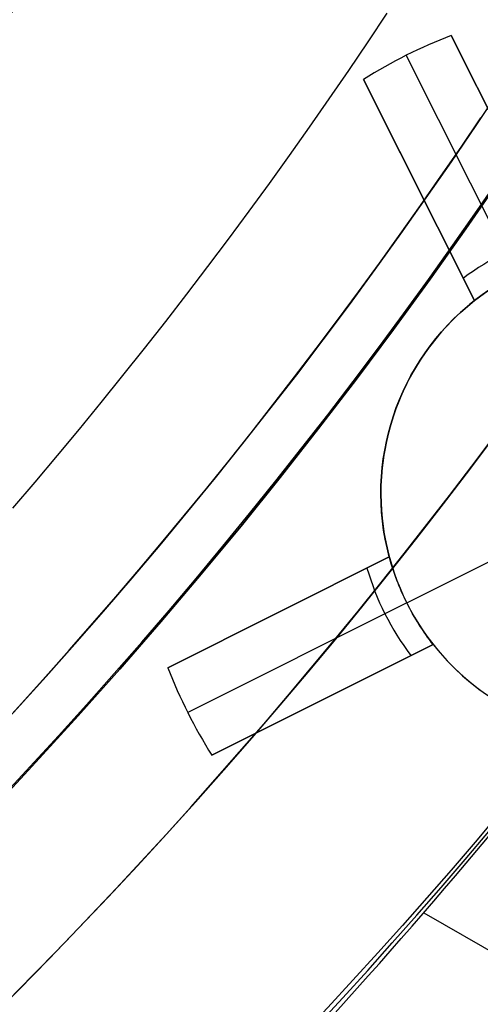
# Model space of a CAD drawing. Extents: x 19499 to 20475, y -6718 to -5871.
# Tile 44 of 60: x 20025 to 20030, y -6439 to -6429. Entities that reach past the tile are written whole.
import ezdxf

# ---------------------------------------------------------------- set-up
doc = ezdxf.new("R2010")
doc.units = 0
doc.layers.get('0').update_dxf_attribs({"linetype": 'CONTINUOUS'})
doc.layers.add('BLANCO_METALICO', color=7, linetype='CONTINUOUS')
doc.layers.add('COLOR', color=7, linetype='CONTINUOUS')

msp = doc.modelspace()

# ---------------------------------------------------------------- linework, layer by layer
msp.add_line((20029.22182317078, -6438.303375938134, 67.03102446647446), (20440.5543862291, -6675.786341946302, 67.03102446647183))
at = {"extrusion": (0.112475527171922, 0.1948133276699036, 0.974370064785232)}
msp.add_lwpolyline([(-20545.72119684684, -4382.985045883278), (-20546.23174644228, -4382.676077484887), (-20546.74029225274, -4382.36241276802), (-20547.24677385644, -4382.044070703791), (-20547.75113102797, -4381.721071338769), (-20548.25330376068, -4381.393435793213), (-20548.75323228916, -4381.06118625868), (-20549.25085711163, -4380.724345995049), (-20549.74611901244, -4380.382939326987), (-20550.23895908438, -4380.036991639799), (-20550.72931875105, -4379.686529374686), (-20551.21713978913, -4379.331580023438), (-20551.70236435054, -4378.972172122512), (-20552.1849349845, -4378.608335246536), (-20552.66479465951, -4378.240100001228), (-20553.14188678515, -4377.867498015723), (-20553.6161552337, -4377.490561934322), (-20554.08754436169, -4377.109325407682), (-20554.55599903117, -4376.723823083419), (-20555.02146463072, -4376.334090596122), (-20555.48388709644, -4375.940164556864), (-20555.9432129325, -4375.542082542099), (-20556.3993892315, -4375.139883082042), (-20556.85236369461, -4374.73360564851), (-20557.30208465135, -4374.323290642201), (-20557.7485010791, -4373.908979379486), (-20558.19156262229, -4373.490714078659), (-20558.63121961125, -4373.068537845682), (-20559.06742308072, -4372.642494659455), (-20559.50012478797, -4372.212629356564), (-20559.92927723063, -4371.778987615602), (-20560.35483366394, -4371.341615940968), (-20560.77674811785, -4370.900561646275), (-20561.1949754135, -4370.455872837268), (-20561.60947117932, -4370.007598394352), (-20562.02019186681, -4369.555787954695), (-20562.42709476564, -4369.100491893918), (-20562.83013801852, -4368.641761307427), (-20563.22928063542, -4368.179647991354), (-20563.6244825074, -4367.71420442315), (-20564.0157044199, -4367.245483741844), (-20564.40290806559, -4366.773539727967), (-20564.78605605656, -4366.298426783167), (-20565.16511193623, -4365.820199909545), (-20565.54004019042, -4365.338914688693), (-20565.91080625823, -4364.854627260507), (-20566.27737654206, -4364.36739430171), (-20566.63971841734, -4363.877273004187), (-20566.99780024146, -4363.384321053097), (-20567.3515913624, -4362.888596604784), (-20567.70106212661, -4362.390158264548), (-20568.0461838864, -4361.889065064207), (-20568.38692900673, -4361.38537643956), (-20568.72327087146, -4360.879152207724), (-20569.05518388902, -4360.370452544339), (-20569.38264349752, -4359.85933796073), (-20569.70562616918, -4359.345869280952), (-20570.02410941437, -4358.830107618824), (-20570.33807178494, -4358.312114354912), (-20570.64749287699, -4357.791951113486), (-20570.9523533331, -4357.269679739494), (-20571.25263484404, -4356.745362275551), (-20571.54832014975, -4356.219060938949), (-20571.83939303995, -4355.690838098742), (-20572.12583835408, -4355.160756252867), (-20572.40764198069, -4354.628878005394), (-20572.68479085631, -4354.095266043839), (-20572.95727296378, -4353.559983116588), (-20573.22507732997, -4353.023092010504), (-20573.48819402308, -4352.48465552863), (-20573.74661414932, -4351.944736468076), (-20574.00032984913, -4351.403397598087), (-20574.24933429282, -4350.86070163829), (-20574.49362167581, -4350.316711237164), (-20574.73318721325, -4349.771488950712), (-20574.96802713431, -4349.22509722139), (-20575.19813867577, -4348.677598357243), (-20575.42352007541, -4348.129054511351), (-20575.64417056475, -4347.579527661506), (-20575.86009036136, -4347.029079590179), (-20576.07128066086, -4346.477771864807), (-20576.27774362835, -4345.925665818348), (-20576.47948238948, -4345.372822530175), (-20576.67650102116, -4344.819302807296), (-20576.86880454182, -4344.265167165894), (-20577.05639890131, -4343.710475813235), (-20577.23929097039, -4343.155288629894), (-20577.41748852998, -4342.599665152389), (-20577.59100025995, -4342.043664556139), (-20577.7598357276, -4341.487345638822), (-20577.92400537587, -4340.930766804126), (-20578.08352051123, -4340.373986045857), (-20578.23839329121, -4339.817060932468), (-20578.38863671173, -4339.260048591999), (-20578.53426459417, -4338.703005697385), (-20578.67529157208, -4338.145988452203), (-20578.81173307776, -4337.589052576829), (-20578.94360532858, -4337.032253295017), (-20579.07092531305, -4336.475645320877), (-20579.19371077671, -4335.919282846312), (-20579.31198020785, -4335.363219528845), (-20579.42575282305, -4334.807508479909), (-20579.53504855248, -4334.252202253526), (-20579.63988802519, -4333.697352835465), (-20579.7402925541, -4333.143011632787), (-20579.83628412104, -4332.589229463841), (-20579.92788536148, -4332.036056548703), (-20580.01511954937, -4331.483542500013), (-20580.09801058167, -4330.931736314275), (-20580.17658296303, -4330.380686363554), (-20580.25086179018, -4329.830440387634), (-20580.32087273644, -4329.281045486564), (-20580.38664203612, -4328.732548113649), (-20580.44819646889, -4328.184994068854), (-20580.50556334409, -4327.638428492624), (-20580.55877048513, -4327.092895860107), (-20580.60784621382, -4326.548439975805), (-20580.6528193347, -4326.00510396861), (-20580.69371911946, -4325.462930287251), (-20580.73057529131, -4324.921960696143), (-20580.76341800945, -4324.382236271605), (-20580.79227785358, -4323.843797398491), (-20580.81718580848, -4323.306683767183), (-20580.83817324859, -4322.770934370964), (-20580.85527192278, -4322.236587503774), (-20580.8685139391, -4321.703680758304), (-20580.87793174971, -4321.172251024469), (-20580.88355813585, -4320.642334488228), (-20580.88542619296, -4320.113966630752), (-20580.88362697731, -4319.595425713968), (-20580.87820832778, -4319.075392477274), (-20580.86913895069, -4318.553900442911), (-20580.85638784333, -4318.030983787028), (-20580.83992430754, -4317.506677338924), (-20580.81971796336, -4316.981016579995), (-20580.79573876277, -4316.454037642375), (-20580.76795700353, -4315.925777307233), (-20580.73634334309, -4315.396273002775), (-20580.70086881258, -4314.865562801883), (-20580.66150483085, -4314.333685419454), (-20580.61822321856, -4313.800680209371), (-20580.57099621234, -4313.266587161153), (-20580.51979647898, -4312.731446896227), (-20580.46459712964, -4312.195300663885), (-20580.40537173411, -4311.658190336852), (-20580.34209433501, -4311.120158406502), (-20580.2747394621, -4310.58124797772), (-20580.20328214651, -4310.041502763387), (-20580.12769793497, -4309.500967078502), (-20580.04796290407, -4308.959685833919), (-20579.96405367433, -4308.417704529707), (-20579.87594742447, -4307.875069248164), (-20579.78362190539, -4307.331826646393), (-20579.6870554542, -4306.788023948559), (-20579.5862270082, -4306.243708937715), (-20579.48111611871, -4305.698929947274), (-20579.3717029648, -4305.153735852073), (-20579.25796836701, -4304.608176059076), (-20579.1398938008, -4304.062300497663), (-20579.01746141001, -4303.516159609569), (-20578.89065402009, -4302.969804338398), (-20578.75945515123, -4302.4232861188), (-20578.62384903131, -4301.876656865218), (-20578.48382060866, -4301.329968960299), (-20578.33935556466, -4300.783275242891), (-20578.19044032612, -4300.23662899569), (-20578.03706207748, -4299.690083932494), (-20577.87920877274, -4299.143694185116), (-20577.71686914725, -4298.597514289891), (-20577.55003272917, -4298.051599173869), (-20577.37868985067, -4297.506004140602), (-20577.20283165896, -4296.960784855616), (-20577.02245012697, -4296.415997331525), (-20576.83753806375, -4295.871697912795), (-20576.64808912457, -4295.327943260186), (-20576.45409782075, -4294.784790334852), (-20576.25555952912, -4294.242296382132), (-20576.05247050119, -4293.700518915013), (-20575.84482787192, -4293.159515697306), (-20575.63262966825, -4292.619344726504), (-20575.41587481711, -4292.080064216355), (-20575.19456315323, -4291.54173257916), (-20574.96869542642, -4291.004408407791), (-20574.73827330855, -4290.468150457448), (-20574.50329940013, -4289.933017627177), (-20574.26377723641, -4289.399068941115), (-20574.01971129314, -4288.866363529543), (-20573.77110699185, -4288.334960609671), (-20573.51797070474, -4287.804919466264), (-20573.26030975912, -4287.276299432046), (-20572.99813244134, -4286.749159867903), (-20572.73144800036, -4286.22356014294), (-20572.46026665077, -4285.699559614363), (-20572.18459957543, -4285.177217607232), (-20571.90445892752, -4284.656593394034), (-20571.61985783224, -4284.137746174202), (-20571.33081038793, -4283.62073505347), (-20571.0373316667, -4283.105619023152), (-20570.73943771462, -4282.592456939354), (-20570.43714555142, -4282.081307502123), (-20570.13047316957, -4281.572229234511), (-20569.819439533, -4281.065280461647), (-20569.50406457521, -4280.560519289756), (-20569.18436919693, -4280.058003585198), (-20568.86037526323, -4279.55779095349), (-20568.53210560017, -4279.059938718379), (-20568.19958399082, -4278.564503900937), (-20567.86283517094, -4278.071543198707), (-20567.52188482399, -4277.581112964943), (-20567.1767595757, -4277.093269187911), (-20566.82748698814, -4276.608067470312), (-20566.47409555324, -4276.125563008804), (-20566.11661468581, -4275.645810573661), (-20565.75507471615, -4275.168864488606), (-20565.38950688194, -4274.694778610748), (-20565.0199433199, -4274.223606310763), (-20564.64641705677, -4273.755400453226), (-20564.26896199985, -4273.290213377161), (-20563.88761292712, -4272.828096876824), (-20563.50240547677, -4272.369102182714), (-20563.11337613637, -4271.913279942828), (-20562.72056223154, -4271.460680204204), (-20562.3240019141, -4271.011352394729), (-20561.92373414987, -4270.565345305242), (-20561.51979870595, -4270.122707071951), (-20561.11223613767, -4269.683485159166), (-20560.70108777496, -4269.247726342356), (-20560.28639570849, -4268.815476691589), (-20559.86820277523, -4268.386781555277), (-20559.44655254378, -4267.96168554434), (-20559.0214892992, -4267.540232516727), (-20558.5930580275, -4267.122465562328), (-20558.16130439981, -4266.708426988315), (-20557.72627475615, -4266.298158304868), (-20557.28801608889, -4265.891700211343), (-20556.8465760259, -4265.489092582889), (-20556.40200281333, -4265.090374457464), (-20555.95434529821, -4264.695584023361), (-20555.50365291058, -4264.304758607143), (-20555.04997564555, -4263.917934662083), (-20554.59336404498, -4263.535147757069), (-20554.13386917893, -4263.156432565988), (-20553.67154262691, -4262.781822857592), (-20553.20643645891, -4262.411351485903), (-20552.7386032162, -4262.045050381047), (-20552.26809589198, -4261.682950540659), (-20551.79496791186, -4261.325082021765), (-20551.31927311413, -4260.971473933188), (-20550.84106572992, -4260.622154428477), (-20550.36040036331, -4260.277150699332), (-20549.87733197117, -4259.936488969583), (-20549.39191584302, -4259.600194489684), (-20548.90420758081, -4259.268291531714), (-20548.41426307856, -4258.940803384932), (-20547.92213850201, -4258.617752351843), (-20547.42789026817, -4258.299159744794), (-20546.93157502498, -4257.9850458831)], dxfattribs=at)
at = {"extrusion": (0.112475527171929, 0.1948133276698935, 0.9743700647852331)}
msp.add_lwpolyline([(-20544.81033906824, -4257.985045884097), (-20545.33140868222, -4258.289837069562), (-20545.85052834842, -4258.599487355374), (-20546.36763479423, -4258.913978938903), (-20546.88266491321, -4259.233292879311), (-20547.39555578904, -4259.557409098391), (-20547.90624471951, -4259.886306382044), (-20548.41466924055, -4260.219962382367), (-20548.9207671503, -4260.558353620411), (-20549.42447653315, -4260.901455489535), (-20549.92573578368, -4261.249242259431), (-20550.42448363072, -4261.60168708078), (-20550.92065916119, -4261.958761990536), (-20551.41420184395, -4262.320437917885), (-20551.90505155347, -4262.686684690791), (-20552.39314859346, -4263.057471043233), (-20552.87843372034, -4263.432764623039), (-20553.3608481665, -4263.812532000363), (-20553.84033366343, -4264.196738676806), (-20554.31683246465, -4264.585349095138), (-20554.79028736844, -4264.978326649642), (-20555.26064174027, -4265.375633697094), (-20555.72783953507, -4265.777231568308), (-20556.19182531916, -4266.183080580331), (-20556.65254429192, -4266.593140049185), (-20557.10994230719, -4267.007368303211), (-20557.56396589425, -4267.425722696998), (-20558.01456227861, -4267.848159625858), (-20558.46167940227, -4268.274634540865), (-20558.90526594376, -4268.705101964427), (-20559.34527133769, -4269.139515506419), (-20559.78164579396, -4269.577827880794), (-20560.21434031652, -4270.019990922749), (-20560.64330672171, -4270.465955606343), (-20561.06849765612, -4270.915672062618), (-20561.48986661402, -4271.369089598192), (-20561.90736795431, -4271.82615671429), (-20562.32095691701, -4272.286821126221), (-20562.73058963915, -4272.751029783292), (-20563.13622317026, -4273.218728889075), (-20563.53781548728, -4273.689863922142), (-20563.93532550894, -4274.164379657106), (-20564.3287131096, -4274.642220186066), (-20564.71793913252, -4275.123328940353), (-20565.10296540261, -4275.607648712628), (-20565.48375473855, -4276.095121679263), (-20565.86027096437, -4276.58568942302), (-20566.23247892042, -4277.079292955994), (-20566.60034447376, -4277.575872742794), (-20566.96383452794, -4278.075368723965), (-20567.32291703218, -4278.577720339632), (-20567.67756098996, -4279.082866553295), (-20568.02773646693, -4279.590745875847), (-20568.37341459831, -4280.101296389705), (-20568.71456759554, -4280.61445577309), (-20569.05116875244, -4281.13016132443), (-20569.38319245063, -4281.648349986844), (-20569.71061416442, -4282.168958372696), (-20570.033410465, -4282.691922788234), (-20570.35155902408, -4283.217179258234), (-20570.66503861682, -4283.744663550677), (-20570.97382912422, -4284.27431120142), (-20571.27791153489, -4284.806057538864), (-20571.57726794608, -4285.339837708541), (-20571.8718815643, -4285.875586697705), (-20572.16173670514, -4286.413239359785), (-20572.44681879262, -4286.952730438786), (-20572.72711435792, -4287.493994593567), (-20573.00261103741, -4288.036966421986), (-20573.27329757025, -4288.581580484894), (-20573.53916379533, -4289.127771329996), (-20573.80020064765, -4289.675473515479), (-20574.0564001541, -4290.224621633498), (-20574.3077554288, -4290.775150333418), (-20574.55426066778, -4291.326994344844), (-20574.79591114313, -4291.880088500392), (-20575.03270319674, -4292.434367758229), (-20575.26463423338, -4292.989767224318), (-20575.49170271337, -4293.546222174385), (-20575.71390814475, -4294.103668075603), (-20575.93125107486, -4294.662040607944), (-20576.14373308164, -4295.22127568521), (-20576.35135676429, -4295.781309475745), (-20576.55412573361, -4296.342078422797), (-20576.75204460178, -4296.903519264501), (-20576.94511897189, -4297.465569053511), (-20577.1333554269, -4298.02816517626), (-20577.31676151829, -4298.59124537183), (-20577.49534575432, -4299.15474775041), (-20577.66911758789, -4299.718610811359), (-20577.83808740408, -4300.282773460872), (-20578.00226650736, -4300.847175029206), (-20578.16166710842, -4301.411755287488), (-20578.31630231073, -4301.976454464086), (-20578.4661860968, -4302.541213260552), (-20578.61133331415, -4303.105972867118), (-20578.75175966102, -4303.670674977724), (-20578.88748167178, -4304.235261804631), (-20579.01851670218, -4304.799676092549), (-20579.1448829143, -4305.363861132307), (-20579.26659926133, -4305.927760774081), (-20579.38368547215, -4306.491319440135), (-20579.49616203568, -4307.054482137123), (-20579.60405018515, -4307.617194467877), (-20579.70737188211, -4308.179402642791), (-20579.80614980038, -4308.741053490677), (-20579.90040730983, -4309.302094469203), (-20579.99016846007, -4309.862473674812), (-20580.07545796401, -4310.422139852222), (-20580.15630118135, -4310.981042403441), (-20580.232724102, -4311.539131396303), (-20580.30475332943, -4312.09635757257), (-20580.37241606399, -4312.652672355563), (-20580.43574008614, -4313.20802785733), (-20580.49475373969, -4313.762376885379), (-20580.54948591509, -4314.315672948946), (-20580.59996603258, -4314.867870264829), (-20580.64622402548, -4315.418923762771), (-20580.68829032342, -4315.968789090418), (-20580.72619583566, -4316.517422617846), (-20580.75997193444, -4317.064781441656), (-20580.78965043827, -4317.610823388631), (-20580.81526359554, -4318.15550701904), (-20580.83684406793, -4318.698791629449), (-20580.85442491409, -4319.240637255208), (-20580.8680395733, -4319.781004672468), (-20580.87772184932, -4320.319855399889), (-20580.88350589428, -4320.857151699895), (-20580.88542619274, -4321.392856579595), (-20580.88367452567, -4321.904499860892), (-20580.87839934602, -4322.417596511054), (-20580.86957058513, -4322.932114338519), (-20580.85715844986, -4323.448020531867), (-20580.84113343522, -4323.965281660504), (-20580.82146633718, -4324.483863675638), (-20580.79812826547, -4325.003731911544), (-20580.77109065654, -4325.524851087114), (-20580.74032528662, -4326.047185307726), (-20580.70580428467, -4326.570698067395), (-20580.66750014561, -4327.095352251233), (-20580.6253857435, -4327.621110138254), (-20580.57943434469, -4328.147933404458), (-20580.5296196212, -4328.675783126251), (-20580.47591566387, -4329.204619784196), (-20580.41829699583, -4329.734403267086), (-20580.3567385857, -4330.265092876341), (-20580.29121586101, -4330.796647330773), (-20580.22170472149, -4331.32902477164), (-20580.14818155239, -4331.862182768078), (-20580.07062323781, -4332.396078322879), (-20579.98900717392, -4332.930667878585), (-20579.90331128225, -4333.465907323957), (-20579.81351402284, -4334.00175200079), (-20579.71959440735, -4334.538156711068), (-20579.62153201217, -4335.075075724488), (-20579.51930699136, -4335.612462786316), (-20579.41290008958, -4336.150271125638), (-20579.30229265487, -4336.688453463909), (-20579.18746665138, -4337.226962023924), (-20579.0684046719, -4337.765748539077), (-20578.94508995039, -4338.30476426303), (-20578.81750637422, -4338.843959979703), (-20578.68563849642, -4339.383286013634), (-20578.54947154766, -4339.922692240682), (-20578.4089914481, -4340.462128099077), (-20578.26418481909, -4341.001542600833), (-20578.11503899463, -4341.540884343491), (-20577.96154203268, -4342.080101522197), (-20577.80368272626, -4342.619141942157), (-20577.64145061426, -4343.157953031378), (-20577.47483599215, -4343.696481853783), (-20577.30382992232, -4344.234675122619), (-20577.12842424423, -4344.772479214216), (-20576.94861158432, -4345.309840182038), (-20576.76438536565, -4345.84670377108), (-20576.5757398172, -4346.383015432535), (-20576.38266998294, -4346.918720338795), (-20576.18517173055, -4347.453763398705), (-20575.98324175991, -4347.988089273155), (-20575.77687761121, -4348.521642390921), (-20575.56607767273, -4349.05436696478), (-20575.35084118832, -4349.586207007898), (-20575.1311682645, -4350.117106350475), (-20574.90705987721, -4350.647008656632), (-20574.67851787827, -4351.175857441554), (-20574.44554500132, -4351.703596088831), (-20574.20814486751, -4352.230167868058), (-20573.96632199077, -4352.755515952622), (-20573.72008178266, -4353.279583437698), (-20573.46943055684, -4353.802313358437), (-20573.21437553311, -4354.323648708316), (-20572.95492484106, -4354.843532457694), (-20572.69108752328, -4355.361907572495), (-20572.42287353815, -4355.878717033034), (-20572.1502937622, -4356.393903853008), (-20571.873359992, -4356.907411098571), (-20571.59208494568, -4357.419181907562), (-20571.30648226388, -4357.929159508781), (-20571.01656651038, -4358.437287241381), (-20570.72235317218, -4358.943508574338), (-20570.42385865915, -4359.44776712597), (-20570.12110030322, -4359.95000668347), (-20569.81409635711, -4360.450171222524), (-20569.50286599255, -4360.948204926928), (-20569.18742929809, -4361.444052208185), (-20568.86780727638, -4361.937657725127), (-20568.54402184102, -4362.428966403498), (-20568.21609581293, -4362.917923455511), (-20567.88405291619, -4363.40447439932), (-20567.54791777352, -4363.888565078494), (-20567.20771590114, -4364.37014168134), (-20566.86347370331, -4364.849150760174), (-20566.51521846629, -4365.325539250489), (-20566.16297835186, -4365.799254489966), (-20565.80678239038, -4366.270244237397), (-20565.44666047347, -4366.738456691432), (-20565.08264334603, -4367.203840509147), (-20564.71476259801, -4367.66634482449), (-20564.34305065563, -4368.12591926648), (-20563.96754077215, -4368.582513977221), (-20563.58826701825, -4369.036079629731), (-20563.20526427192, -4369.486567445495), (-20562.81856820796, -4369.933929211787), (-20562.42821528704, -4370.378117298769), (-20562.03424274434, -4370.819084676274), (-20561.6366885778, -4371.256784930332), (-20561.23559153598, -4371.691172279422), (-20560.83099110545, -4372.122201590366), (-20560.42292749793, -4372.549828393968), (-20560.0114416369, -4372.974008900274), (-20559.59657514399, -4373.394700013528), (-20559.17837032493, -4373.811859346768), (-20558.75687015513, -4374.225445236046), (-20558.33211826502, -4374.635416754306), (-20557.90415892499, -4375.041733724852), (-20557.47303703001, -4375.444356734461), (-20557.03879808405, -4375.84324714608), (-20556.60148818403, -4376.238367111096), (-20556.16115400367, -4376.629679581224), (-20555.71784277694, -4377.017148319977), (-20555.27160228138, -4377.400737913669), (-20554.82248082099, -4377.780413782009), (-20554.37052720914, -4378.156142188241), (-20553.91579075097, -4378.527890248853), (-20553.45832122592, -4378.895625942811), (-20552.99816886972, -4379.259318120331), (-20552.53538435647, -4379.618936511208), (-20552.0700187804, -4379.974451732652), (-20551.60212363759, -4380.32583529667), (-20551.13175080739, -4380.673059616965), (-20550.65895253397, -4381.016098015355), (-20550.18378140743, -4381.354924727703), (-20549.70629034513, -4381.68951490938), (-20549.22653257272, -4382.019844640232), (-20548.74456160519, -4382.345890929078), (-20548.26043122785, -4382.66763171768), (-20547.77419547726, -4382.985045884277)], dxfattribs=at)
at = {"extrusion": (0.1124755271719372, 0.1948133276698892, 0.9743700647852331)}
msp.add_lwpolyline([(-20551.17138497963, -4257.985045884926), (-20551.64679980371, -4258.320163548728), (-20552.11996327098, -4258.659354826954), (-20552.59082622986, -4259.002596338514), (-20553.0593398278, -4259.349863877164), (-20553.52545552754, -4259.701132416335), (-20553.98912512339, -4260.05637611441), (-20554.45030075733, -4260.415568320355), (-20554.90893493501, -4260.778681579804), (-20555.36498054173, -4261.145687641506), (-20555.81839085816, -4261.516557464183), (-20556.26911957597, -4261.891261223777), (-20556.71712081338, -4262.26976832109), (-20557.16234913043, -4262.652047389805), (-20557.60475954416, -4263.038066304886), (-20558.04430754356, -4263.427792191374), (-20558.48094910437, -4263.821191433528), (-20558.91464070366, -4264.218229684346), (-20559.34533933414, -4264.618871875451), (-20559.77300251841, -4265.023082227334), (-20560.19758832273, -4265.43082425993), (-20560.61905537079, -4265.842060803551), (-20561.03736285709, -4266.256754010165), (-20561.45247056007, -4266.674865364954), (-20561.86433885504, -4267.096355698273), (-20562.27292872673, -4267.521185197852), (-20562.67820178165, -4267.949313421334), (-20563.08012026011, -4268.38069930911), (-20563.4786470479, -4268.81530119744), (-20563.87374568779, -4269.253076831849), (-20564.26538039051, -4269.693983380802), (-20564.65351604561, -4270.137977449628), (-20565.03811823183, -4270.585015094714), (-20565.41915322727, -4271.035051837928), (-20565.79658801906, -4271.488042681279), (-20566.17039031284, -4271.943942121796), (-20566.54052854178, -4272.402704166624), (-20566.90697187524, -4272.864282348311), (-20567.26969022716, -4273.328629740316), (-20567.62865426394, -4273.795698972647), (-20567.98383541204, -4274.265442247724), (-20568.33520586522, -4274.737811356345), (-20568.68273859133, -4275.212757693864), (-20569.02640733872, -4275.690232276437), (-20569.36618664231, -4276.170185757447), (-20569.70205182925, -4276.652568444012), (-20570.03397902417, -4277.137330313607), (-20570.36194515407, -4277.624421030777), (-20570.68592795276, -4278.113789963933), (-20571.00590596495, -4278.605386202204), (-20571.32185854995, -4279.099158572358), (-20571.63376588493, -4279.595055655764), (-20571.94160896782, -4280.093025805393), (-20572.24536961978, -4280.593017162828), (-20572.5450304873, -4281.094977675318), (-20572.8405750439, -4281.598855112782), (-20573.13198759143, -4282.104597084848), (-20573.41925326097, -4282.612151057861), (-20573.70235801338, -4283.121464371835), (-20573.98128863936, -4283.632484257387), (-20574.25603275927, -4284.145157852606), (-20574.52657882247, -4284.65943221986), (-20574.79291610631, -4285.175254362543), (-20575.05503471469, -4285.692571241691), (-20575.31292557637, -4286.211329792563), (-20575.56658044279, -4286.731476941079), (-20575.81599188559, -4287.252959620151), (-20576.06115329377, -4287.775724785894), (-20576.30205887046, -4288.299719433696), (-20576.5387036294, -4288.824890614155), (-20576.771083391, -4289.351185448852), (-20576.99919477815, -4289.878551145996), (-20577.22303521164, -4290.406935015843), (-20577.44260290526, -4290.936284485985), (-20577.6578968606, -4291.466547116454), (-20577.86891686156, -4291.997670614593), (-20578.07566346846, -4292.529602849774), (-20578.27813801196, -4293.062291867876), (-20578.47634258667, -4293.595685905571), (-20578.6702800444, -4294.129733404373), (-20578.85995398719, -4294.664383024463), (-20579.0453687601, -4295.19958365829), (-20579.22652944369, -4295.735284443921), (-20579.40344184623, -4296.271434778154), (-20579.57611249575, -4296.807984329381), (-20579.74454863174, -4297.344883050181), (-20579.9087581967, -4297.882081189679), (-20580.06874982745, -4298.419529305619), (-20580.22453284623, -4298.957178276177), (-20580.37611725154, -4299.49497931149), (-20580.52351370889, -4300.032883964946), (-20580.66673354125, -4300.570844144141), (-20580.80578871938, -4301.108812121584), (-20580.94069185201, -4301.646740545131), (-20581.07145617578, -4302.184582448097), (-20581.19809554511, -4302.722291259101), (-20581.32062442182, -4303.259820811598), (-20581.43905786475, -4303.797125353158), (-20581.55341151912, -4304.334159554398), (-20581.66370160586, -4304.870878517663), (-20581.76994491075, -4305.40723778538), (-20581.87215877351, -4305.943193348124), (-20581.97036107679, -4306.47870165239), (-20582.06457023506, -4307.013719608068), (-20582.15480518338, -4307.548204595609), (-20582.24108536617, -4308.082114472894), (-20582.32343072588, -4308.615407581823), (-20582.40186169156, -4309.148042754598), (-20582.4763991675, -4309.679979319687), (-20582.54706452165, -4310.211177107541), (-20582.61387957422, -4310.741596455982), (-20582.67686658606, -4311.271198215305), (-20582.7360482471, -4311.799943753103), (-20582.79144766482, -4312.327794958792), (-20582.84308835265, -4312.854714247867), (-20582.89099421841, -4313.380664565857), (-20582.93518955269, -4313.905609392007), (-20582.97569901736, -4314.429512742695), (-20583.01254763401, -4314.952339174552), (-20583.04576077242, -4315.474053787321), (-20583.07536413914, -4315.994622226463), (-20583.10138376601, -4316.514010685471), (-20583.12384599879, -4317.03218590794), (-20583.14277748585, -4317.549115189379), (-20583.15820516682, -4318.064766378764), (-20583.17015626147, -4318.579107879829), (-20583.17865825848, -4319.092108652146), (-20583.18373890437, -4319.603738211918), (-20583.18542619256, -4320.113966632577), (-20583.18367871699, -4320.633215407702), (-20583.17841649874, -4321.153914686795), (-20583.1696100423, -4321.67603291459), (-20583.15723011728, -4322.199537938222), (-20583.14124777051, -4322.724397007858), (-20583.12163433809, -4323.250576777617), (-20583.09836145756, -4323.778043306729), (-20583.07140108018, -4324.306762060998), (-20583.04072548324, -4324.836697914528), (-20583.00630728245, -4325.367815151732), (-20582.96811944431, -4325.900077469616), (-20582.9261352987, -4326.433447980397), (-20582.88032855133, -4326.967889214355), (-20582.83067329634, -4327.503363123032), (-20582.77714402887, -4328.039831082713), (-20582.71971565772, -4328.577253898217), (-20582.65836351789, -4329.115591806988), (-20582.59306338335, -4329.654804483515), (-20582.52379147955, -4330.194851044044), (-20582.4505244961, -4330.735690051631), (-20582.37323959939, -4331.277279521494), (-20582.29191444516, -4331.819576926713), (-20582.20652719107, -4332.362539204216), (-20582.11705650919, -4332.906122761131), (-20582.02348159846, -4333.450283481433), (-20581.92578219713, -4333.99497673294), (-20581.82393859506, -4334.540157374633), (-20581.71793164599, -4335.085779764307), (-20581.60774277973, -4335.631797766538), (-20581.49335401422, -4336.178164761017), (-20581.37474796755, -4336.724833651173), (-20581.25190786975, -4337.271756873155), (-20581.12481757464, -4337.818886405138), (-20580.99346157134, -4338.366173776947), (-20580.8578249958, -4338.913570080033), (-20580.71789364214, -4339.46102597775), (-20580.57365397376, -4340.008491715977), (-20580.42509313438, -4340.555917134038), (-20580.27219895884, -4341.103251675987), (-20580.11495998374, -4341.650444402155), (-20579.95336545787, -4342.197444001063), (-20579.78740535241, -4342.744198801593), (-20579.61707037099, -4343.290656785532), (-20579.44235195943, -4343.836765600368), (-20579.26324231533, -4344.382472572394), (-20579.07973439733, -4344.927724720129), (-20578.8918219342, -4345.472468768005), (-20578.69949943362, -4346.016651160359), (-20578.50276219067, -4346.560218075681), (-20578.30160629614, -4347.103115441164), (-20578.09602864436, -4347.645288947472), (-20577.88602694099, -4348.186684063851), (-20577.67159971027, -4348.727246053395), (-20577.45274630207, -4349.266919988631), (-20577.22946689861, -4349.805650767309), (-20577.00176252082, -4350.343383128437), (-20576.76963503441, -4350.88006166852), (-20576.53308715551, -4351.415630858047), (-20576.29212245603, -4351.950035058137), (-20576.04674536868, -4352.48321853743), (-20575.79696119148, -4353.015125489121), (-20575.54277609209, -4353.545700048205), (-20575.2841971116, -4354.074886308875), (-20575.02123216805, -4354.602628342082), (-20574.75389005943, -4355.128870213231), (-20574.48218046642, -4355.65355600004), (-20574.20611395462, -4356.176629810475), (-20573.92570197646, -4356.69803580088), (-20573.64095687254, -4357.217718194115), (-20573.35189187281, -4357.735621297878), (-20573.05852109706, -4358.25168952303), (-20572.76085955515, -4358.765867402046), (-20572.45892314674, -4359.27809960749), (-20572.15272866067, -4359.788330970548), (-20571.84229377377, -4360.296506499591), (-20571.52763704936, -4360.802571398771), (-20571.20877793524, -4361.306471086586), (-20570.88573676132, -4361.808151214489), (-20570.55853473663, -4362.307557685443), (-20570.22719394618, -4362.804636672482), (-20569.89173734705, -4363.299334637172), (-20569.5521887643, -4363.791598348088), (-20569.20857288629, -4364.281374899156), (-20568.86091525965, -4364.768611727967), (-20568.50924228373, -4365.253256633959), (-20568.15358120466, -4365.735257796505), (-20567.79396010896, -4366.214563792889), (-20567.43040791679, -4366.691123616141), (-20567.06295437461, -4367.164886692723), (-20566.69163004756, -4367.635802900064), (-20566.3164663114, -4368.103822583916), (-20565.93749534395, -4368.568896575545), (-20565.55475011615, -4369.030976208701), (-20565.16826438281, -4369.490013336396), (-20564.77807267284, -4369.945960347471), (-20564.38421027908, -4370.398770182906), (-20563.98671324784, -4370.848396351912), (-20563.58561836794, -4371.294792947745), (-20563.18096315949, -4371.737914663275), (-20562.77278586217, -4372.177716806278), (-20562.36112542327, -4372.614155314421), (-20561.94602148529, -4373.047186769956), (-20561.52751437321, -4373.476768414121), (-20561.1056450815, -4373.902858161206), (-20560.68045526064, -4374.325414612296), (-20560.25198720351, -4374.744397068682), (-20559.82028383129, -4375.159765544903), (-20559.3853886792, -4375.571480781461), (-20558.9473458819, -4375.979504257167), (-20558.50620015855, -4376.383798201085), (-20558.06199679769, -4376.784325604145), (-20557.61478164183, -4377.181050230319), (-20557.16460107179, -4377.573936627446), (-20556.71150199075, -4377.962950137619), (-20556.25553180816, -4378.348056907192), (-20555.7967384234, -4378.729223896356), (-20555.33517020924, -4379.106418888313), (-20554.8708759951, -4379.479610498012), (-20554.40390505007, -4379.848768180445), (-20553.93430706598, -4380.213862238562), (-20553.46213214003, -4380.574863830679), (-20552.98743075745, -4380.931744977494), (-20552.51025377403, -4381.284478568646), (-20552.03065239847, -4381.633038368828), (-20551.54867817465, -4381.977399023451), (-20551.06438296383, -4382.317536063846), (-20550.57781892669, -4382.653425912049), (-20550.08903850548, -4382.985045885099)], dxfattribs=at)
at = {"extrusion": (0.1124755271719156, 0.1948133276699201, 0.9743700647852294)}
msp.add_lwpolyline([(-20551.92900245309, -4382.985045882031), (-20552.39493319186, -4382.647722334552), (-20552.85859259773, -4382.306462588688), (-20553.31993379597, -4381.961290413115), (-20553.77891022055, -4381.612230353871), (-20554.2354756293, -4381.259307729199), (-20554.68958411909, -4380.902548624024), (-20555.14119014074, -4380.541979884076), (-20555.59024851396, -4380.177629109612), (-20556.03671444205, -4379.809524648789), (-20556.48054352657, -4379.437695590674), (-20556.92169178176, -4379.062171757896), (-20557.36011564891, -4378.682983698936), (-20557.79577201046, -4378.300162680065), (-20558.22861820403, -4377.913740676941), (-20558.6586120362, -4377.523750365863), (-20559.08571179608, -4377.130225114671), (-20559.50987626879, -4376.733198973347), (-20559.93106474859, -4376.332706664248), (-20560.34923705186, -4375.928783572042), (-20560.76435352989, -4375.52146573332), (-20561.17637508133, -4375.110789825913), (-20561.5852631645, -4374.696793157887), (-20561.99097980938, -4374.279513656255), (-20562.39348762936, -4373.858989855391), (-20562.79274983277, -4373.435260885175), (-20563.188730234, -4373.008366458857), (-20563.58139326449, -4372.578346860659), (-20563.97070398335, -4372.145242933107), (-20564.35662808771, -4371.709096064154), (-20564.7391319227, -4371.269948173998), (-20565.11818249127, -4370.827841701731), (-20565.49374746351, -4370.382819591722), (-20565.86579518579, -4369.934925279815), (-20566.23429468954, -4369.484202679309), (-20566.59921569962, -4369.030696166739), (-20566.9605286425, -4368.574450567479), (-20567.31820465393, -4368.115511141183), (-20567.67221558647, -4367.653923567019), (-20568.02253401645, -4367.189733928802), (-20568.36913325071, -4366.722988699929), (-20568.71198733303, -4366.253734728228), (-20569.05107105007, -4365.782019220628), (-20569.386359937, -4365.307889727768), (-20569.71783028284, -4364.831394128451), (-20570.04545913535, -4364.352580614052), (-20570.36922430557, -4363.871497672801), (-20570.68910437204, -4363.388194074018), (-20571.00507868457, -4362.902718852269), (-20571.31712736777, -4362.415121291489), (-20571.62523132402, -4361.925450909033), (-20571.92937223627, -4361.433757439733), (-20572.22953257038, -4360.94009081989), (-20572.52569557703, -4360.444501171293), (-20572.81784529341, -4359.947038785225), (-20573.1059665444, -4359.447754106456), (-20573.39004494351, -4358.946697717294), (-20573.67006689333, -4358.443920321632), (-20573.94601958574, -4357.93947272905), (-20574.21789100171, -4357.433405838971), (-20574.48566991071, -4356.925770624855), (-20574.74934586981, -4356.416618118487), (-20575.00890922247, -4355.905999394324), (-20575.26435109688, -4355.39396555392), (-20575.51566340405, -4354.880567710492), (-20575.76283883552, -4354.365856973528), (-20576.00587086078, -4353.849884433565), (-20576.24475372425, -4353.332701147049), (-20576.4794824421, -4352.81435812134), (-20576.71005279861, -4352.294906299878), (-20576.93646134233, -4351.774396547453), (-20577.15870538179, -4351.25287963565), (-20577.37678298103, -4350.730406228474), (-20577.59069295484, -4350.207026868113), (-20577.8004348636, -4349.682791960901), (-20578.00600900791, -4349.157751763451), (-20578.20741642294, -4348.631956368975), (-20578.4046588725, -4348.105455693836), (-20578.59773884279, -4347.578299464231), (-20578.78665953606, -4347.050537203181), (-20578.97142486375, -4346.522218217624), (-20579.15203943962, -4345.993391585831), (-20579.32850857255, -4345.464106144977), (-20579.50083825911, -4344.934410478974), (-20579.66903517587, -4344.404352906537), (-20579.8331066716, -4343.873981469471), (-20579.99306075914, -4343.343343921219), (-20580.14890610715, -4342.812487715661), (-20580.30065203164, -4342.281459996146), (-20580.44830848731, -4341.750307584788), (-20580.59188605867, -4341.219076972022), (-20580.73139595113, -4340.687814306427), (-20580.86684998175, -4340.156565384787), (-20580.99826056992, -4339.625375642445), (-20581.12564072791, -4339.094290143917), (-20581.24900405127, -4338.563353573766), (-20581.36836470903, -4338.032610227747), (-20581.48373743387, -4337.502104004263), (-20581.59513751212, -4336.971878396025), (-20581.70258077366, -4336.441976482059), (-20581.8060835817, -4335.912440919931), (-20581.90566282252, -4335.383313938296), (-20582.00133589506, -4334.854637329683), (-20582.09312070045, -4334.326452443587), (-20582.18103563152, -4333.798800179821), (-20582.26509956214, -4333.271720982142), (-20582.34533183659, -4332.745254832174), (-20582.42175225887, -4332.219441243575), (-20582.49438108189, -4331.694319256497), (-20582.56323899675, -4331.169927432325), (-20582.62834712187, -4330.646303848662), (-20582.68972699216, -4330.123486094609), (-20582.74740054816, -4329.601511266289), (-20582.80139012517, -4329.080415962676), (-20582.85171844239, -4328.560236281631), (-20582.89840859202, -4328.041007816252), (-20582.94148402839, -4327.522765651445), (-20582.98096855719, -4327.005544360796), (-20583.01688632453, -4326.489378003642), (-20583.04926180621, -4325.974300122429), (-20583.07811979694, -4325.460343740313), (-20583.10348539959, -4324.947541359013), (-20583.1253840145, -4324.435924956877), (-20583.14384132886, -4323.925525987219), (-20583.1588833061, -4323.416375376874), (-20583.17053617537, -4322.908503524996), (-20583.17882642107, -4322.401940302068), (-20583.18378077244, -4321.896715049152), (-20583.18542619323, -4321.39285657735), (-20583.18363339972, -4320.86691804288), (-20583.17823445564, -4320.339491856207), (-20583.16919871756, -4319.810610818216), (-20583.15649582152, -4319.280308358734), (-20583.1400956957, -4318.748618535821), (-20583.11996857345, -4318.215576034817), (-20583.0960850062, -4317.681216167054), (-20583.06841587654, -4317.145574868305), (-20583.03693241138, -4316.608688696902), (-20583.0016061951, -4316.070594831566), (-20582.96240918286, -4315.531331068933), (-20582.91931371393, -4314.990935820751), (-20582.87229252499, -4314.449448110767), (-20582.82131876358, -4313.90690757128), (-20582.76636600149, -4313.363354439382), (-20582.70740824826, -4312.818829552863), (-20582.6444199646, -4312.273374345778), (-20582.57737607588, -4311.727030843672), (-20582.5062519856, -4311.179841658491), (-20582.43102358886, -4310.631849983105), (-20582.35166728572, -4310.083099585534), (-20582.26815999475, -4309.533634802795), (-20582.18047916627, -4308.983500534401), (-20582.08860279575, -4308.432742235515), (-20581.99250943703, -4307.881405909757), (-20581.89217821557, -4307.329538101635), (-20581.78758884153, -4306.777185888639), (-20581.67872162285, -4306.224396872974), (-20581.56555747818, -4305.671219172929), (-20581.4480779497, -4305.117701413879), (-20581.32626521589, -4304.563892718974), (-20581.20010210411, -4304.009842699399), (-20581.06957210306, -4303.45560144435), (-20580.93465937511, -4302.901219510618), (-20580.79534876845, -4302.346747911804), (-20580.65162582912, -4301.792238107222), (-20580.50347681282, -4301.237741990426), (-20580.35088869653, -4300.683311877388), (-20580.19384918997, -4300.129000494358), (-20580.0323467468, -4299.574860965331), (-20579.86637057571, -4299.020946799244), (-20579.69591065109, -4298.467311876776), (-20579.52095772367, -4297.914010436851), (-20579.34150333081, -4297.361097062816), (-20579.15753980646, -4296.808626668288), (-20578.96906029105, -4296.256654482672), (-20578.77605874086, -4295.70523603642), (-20578.57852993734, -4295.154427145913), (-20578.37646949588, -4294.604283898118), (-20578.16987387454, -4294.05486263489), (-20577.95874038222, -4293.506219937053), (-20577.74306718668, -4292.958412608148), (-20577.52285332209, -4292.411497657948), (-20577.29809869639, -4291.865532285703), (-20577.06880409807, -4291.320573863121), (-20576.83497120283, -4290.776679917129), (-20576.59660257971, -4290.233908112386), (-20576.35370169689, -4289.692316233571), (-20576.10627292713, -4289.151962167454), (-20575.85432155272, -4288.612903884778), (-20575.59785377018, -4288.075199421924), (-20575.33687669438, -4287.5389068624), (-20575.07139836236, -4287.004084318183), (-20574.80142773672, -4286.470789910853), (-20574.5269747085, -4285.939081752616), (-20574.24805009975, -4285.409017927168), (-20573.96466566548, -4284.880656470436), (-20573.6768340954, -4284.354055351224), (-20573.384569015, -4283.82927245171), (-20573.08788498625, -4283.306365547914), (-20572.78679750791, -4282.785392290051), (-20572.48132301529, -4282.266410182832), (-20572.17147887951, -4281.749476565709), (-20571.85728340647, -4281.234648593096), (-20571.53875583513, -4280.721983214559), (-20571.21591633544, -4280.211537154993), (-20570.88878600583, -4279.703366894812), (-20570.55738687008, -4279.197528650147), (-20570.22174187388, -4278.694078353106), (-20569.88187488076, -4278.193071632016), (-20569.53781066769, -4277.694563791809), (-20569.18957492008, -4277.198609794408), (-20568.83719422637, -4276.705264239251), (-20568.48069607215, -4276.214581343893), (-20568.12010883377, -4275.726614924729), (-20567.75546177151, -4275.24141837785), (-20567.38678502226, -4274.759044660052), (-20567.01410959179, -4274.279546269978), (-20566.63746734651, -4273.802975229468), (-20566.25689100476, -4273.329383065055), (-20565.8724141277, -4272.858820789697), (-20565.48407110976, -4272.391338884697), (-20565.09189716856, -4271.926987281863), (-20564.69592833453, -4271.465815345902), (-20564.29620143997, -4271.007871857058), (-20563.89275410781, -4270.553204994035), (-20563.48562473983, -4270.101862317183), (-20563.07485250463, -4269.653890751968), (-20562.66047732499, -4269.209336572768), (-20562.24253986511, -4268.768245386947), (-20561.82108151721, -4268.330662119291), (-20561.39614438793, -4267.896630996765), (-20560.96777128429, -4267.466195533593), (-20560.53600569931, -4267.039398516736), (-20560.10089179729, -4266.616281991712), (-20559.66247439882, -4266.196887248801), (-20559.22079896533, -4265.781254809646), (-20558.77591158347, -4265.369424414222), (-20558.32785894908, -4264.96143500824), (-20557.87668835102, -4264.557324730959), (-20557.4224476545, -4264.157130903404), (-20556.96518528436, -4263.760890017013), (-20556.50495020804, -4263.368637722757), (-20556.04179191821, -4262.980408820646), (-20555.5757604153, -4262.59623724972), (-20555.10690618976, -4262.216156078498), (-20554.63528020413, -4261.840197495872), (-20554.16093387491, -4261.46839280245), (-20553.6839190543, -4261.100772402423), (-20553.20428801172, -4260.737365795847), (-20552.7220934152, -4260.378201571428), (-20552.23738831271, -4260.023307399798), (-20551.75022611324, -4259.672710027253), (-20551.26066056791, -4259.326435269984), (-20550.76874575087, -4258.984508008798), (-20550.2745360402, -4258.646952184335), (-20549.77808609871, -4258.313790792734), (-20549.27945085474, -4257.985045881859)], dxfattribs=at)
for points in [[(20025.0286464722, -6434.174914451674), (20025.25729378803, -6433.907102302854), (20025.48406540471, -6433.637694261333), (20025.70895103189, -6433.366704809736), (20025.93194037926, -6433.094148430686), (20026.15302315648, -6432.820039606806), (20026.37218907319, -6432.544392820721), (20026.58942783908, -6432.267222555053), (20026.80472916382, -6431.988543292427), (20027.01808275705, -6431.708369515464), (20027.22947832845, -6431.426715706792), (20027.43890558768, -6431.14359634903), (20027.64635424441, -6430.859025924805), (20027.8518140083, -6430.573018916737), (20028.05527458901, -6430.285589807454), (20028.25672569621, -6429.996753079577), (20028.45615703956, -6429.706523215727), (20028.65355832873, -6429.414914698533), (20028.84891927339, -6429.121942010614)], [(20024.8759758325, -6436.429986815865), (20025.12041513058, -6436.163203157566), (20025.3629798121, -6435.894705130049), (20025.60365930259, -6435.624507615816), (20025.84244302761, -6435.352625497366), (20026.07932041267, -6435.079073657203), (20026.31428088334, -6434.803866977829), (20026.54731386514, -6434.527020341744), (20026.77840878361, -6434.248548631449), (20027.0075550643, -6433.968466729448), (20027.23474213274, -6433.68678951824), (20027.45995941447, -6433.40353188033), (20027.68319633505, -6433.118708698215), (20027.90444231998, -6432.832334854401), (20028.12368679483, -6432.544425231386), (20028.34091918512, -6432.254994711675), (20028.55612891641, -6431.964058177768), (20028.76930541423, -6431.671630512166), (20028.98043810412, -6431.377726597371), (20029.18951641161, -6431.082361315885), (20029.39652976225, -6430.78554955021), (20029.60146758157, -6430.487306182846), (20029.80431929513, -6430.187646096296)], [(20025.04051046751, -6439.138986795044), (20025.30395374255, -6438.871041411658), (20025.56550496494, -6438.60123821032), (20025.82515315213, -6438.329592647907), (20026.08288732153, -6438.056120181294), (20026.33869649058, -6437.78083626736), (20026.59256967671, -6437.503756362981), (20026.84449589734, -6437.224895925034), (20027.0944641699, -6436.944270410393), (20027.34246351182, -6436.661895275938), (20027.58848294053, -6436.377785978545), (20027.83251147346, -6436.09195797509), (20028.07453812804, -6435.80442672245), (20028.3145519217, -6435.515207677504), (20028.55254187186, -6435.224316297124), (20028.78849699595, -6434.931768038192), (20029.02240631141, -6434.63757835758), (20029.25425883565, -6434.341762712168), (20029.48404358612, -6434.044336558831), (20029.71174958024, -6433.745315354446), (20029.93736583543, -6433.44471455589)]]:
    msp.add_lwpolyline(points)
at = {"extrusion": (0, 0, -1)}
for centre, radius, start, end in [((-19986.97575810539, -6401.428438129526, -89.37470231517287), 70.9424557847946, 329.9999999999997, 149.9999999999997), ((-19986.97575810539, -6401.428438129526, -46.50000292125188), 70.9424557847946, 329.9999999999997, 149.9999999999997), ((-19986.97575810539, -6401.428438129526, -89.37470231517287), 70.94245578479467, 149.9999999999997, 329.9999999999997), ((-19986.97575810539, -6401.428438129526, -46.50000292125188), 70.94245578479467, 149.9999999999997, 329.9999999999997), ((-19986.97575810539, -6401.428438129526, -88.12500292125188), 52.0912327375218, 149.9999999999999, 329.9999999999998), ((-19986.97575810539, -6401.428438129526, -62.12500292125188), 47.0345567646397, 150.0000000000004, 330.0000000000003)]:
    msp.add_arc(centre, radius, start, end, dxfattribs=at)
for centre, radius, start, end in [((19986.97575810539, -6401.428438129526, 89.37470231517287), 73.2424557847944, 30.00000000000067, 210.0000000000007), ((19986.97575814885, -6401.428438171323, 88.63012703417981), 71.44457953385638, 30.0000000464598, 209.9999999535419), ((19986.97575810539, -6401.428438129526, 89.05580518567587), 71.21139006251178, 29.99999999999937, 209.9999999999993), ((19986.97575810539, -6401.428438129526, 89.37470231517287), 73.2424557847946, 210.0000000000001, 30.00000000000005), ((19986.97575809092, -6401.428438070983, 88.63012703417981), 71.44457953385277, 210.0000000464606, 29.99999995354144), ((19986.97575810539, -6401.428438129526, 89.05580518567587), 71.21139006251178, 209.9999999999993, 29.99999999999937), ((19986.97575810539, -6401.428438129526, 67.12500292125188), 53.5819397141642, 210.0000000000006, 30.00000000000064), ((19986.97575810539, -6401.428438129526, 65.62055118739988), 53.58193971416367, 209.999999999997, 29.99999999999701), ((19986.97575810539, -6401.428438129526, 67.12500292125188), 52.0912327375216, 210.0000000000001, 30.00000000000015), ((19986.97575810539, -6401.428438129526, 77.62500292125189), 52.09123273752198, 210.0000000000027, 30.00000000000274), ((19986.97575810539, -6401.428438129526, 105.1250029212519), 43.8181587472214, 209.999999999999, 29.99999999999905), ((19986.97575810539, -6401.428438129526, 52.53957701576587), 42.50584972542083, 210.0000000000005, 30.00000000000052), ((19986.97575810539, -6401.428438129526, 46.50000292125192), 71.74245578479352, 300.0000653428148, 7.500000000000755), ((19986.97575810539, -6401.42843812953, 88.12500292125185), 70.93945536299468, 254.9999999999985, 345.0000000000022), ((19986.97575810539, -6401.428438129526, 62.12500292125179), 51.59084318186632, 268.4581903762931, 331.5418096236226)]:
    msp.add_arc(centre, radius, start, end)
at = {"extrusion": (-0.1124755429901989, -0.1948133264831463, -0.9743700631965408)}
msp.add_arc((20509.94268767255, -4320.442589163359, -1065.605924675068), 56.0000000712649, 334.5735870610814, 25.3274262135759, dxfattribs=at)
at = {"extrusion": (0.1124755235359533, 0.1948134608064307, 0.9743700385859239)}
msp.add_arc((-20509.94434933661, -4320.435009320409, 1064.690542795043), 56.00000007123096, 154.672583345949, 205.4263646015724, dxfattribs=at)
at = {"extrusion": (0.06896083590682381, 0.119443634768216, 0.9904431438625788)}
msp.add_arc((-20509.52412680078, -4397.662272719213, 678.6079411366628), 56.41806650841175, 166.5373609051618, 172.0895340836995, dxfattribs=at)
at = {"layer": 'BLANCO_METALICO', "extrusion": (0, 0, -1)}
for centre, radius, start, end in [((-19986.97549488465, -6401.428438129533, -171.6470783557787), 99.4999999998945, 179.9999999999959, 4.189765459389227e-12), ((-19986.97549488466, -6401.428438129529, -170.8389899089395), 99.49999999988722, 179.9999999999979, 2.094882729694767e-12), ((-19986.97549488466, -6401.428438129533, -169.280901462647), 99.49999999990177, 179.9999999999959, 4.189765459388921e-12), ((-19986.97549488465, -6401.428438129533, -171.6470783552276), 99.09999999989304, 179.9999999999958, 4.206676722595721e-12), ((-19986.97549488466, -6401.428438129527, -170.0309014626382), 98.69999999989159, 179.9999999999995, 5.279656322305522e-13), ((-19986.97549488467, -6401.428438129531, -168.5309014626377), 98.69999999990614, 179.9999999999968, 3.167793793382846e-12), ((-19986.97549488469, -6401.428438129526, -167.2309014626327), 98.19999999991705, 180, 0), ((-19986.97549488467, -6401.428438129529, -168.0309014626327), 98.19999999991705, 179.9999999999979, 2.122615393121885e-12)]:
    msp.add_arc(centre, radius, start, end, dxfattribs=at)
at = {"layer": 'BLANCO_METALICO'}
for centre, radius, start, end in [((19986.97549488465, -6401.428438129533, 170.030901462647), 99.49999999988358, 179.9999999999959, 4.189765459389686e-12), ((19986.97549488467, -6401.428438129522, 168.5309014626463), 99.49999999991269, 180.0000000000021, 359.9999999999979), ((19986.97549488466, -6401.428438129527, 171.6470783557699), 98.69999999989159, 179.9999999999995, 5.279656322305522e-13), ((19986.97549488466, -6401.428438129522, 170.8389899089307), 98.69999999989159, 180.0000000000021, 359.9999999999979)]:
    msp.add_arc(centre, radius, start, end, dxfattribs=at)
at = {"layer": 'COLOR'}
for p, q in [((20030.63335174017, -6431.606734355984, 28.2000005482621), (20029.50183371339, -6429.348958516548, 28.2000005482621)), ((20029.50183371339, -6429.348958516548, 28.2000005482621), (20029.50183371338, -6429.348958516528, 26.70000054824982)), ((20029.50183371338, -6429.348958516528, 26.70000054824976), (20030.63335174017, -6431.606734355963, 22.36987352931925)), ((20029.04359929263, -6429.550575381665, 26.70000054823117), (20029.04359929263, -6429.550575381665, 28.2000005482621)), ((20030.16371568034, -6431.785600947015, 22.36987352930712), (20029.04359929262, -6429.550575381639, 26.70000054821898)), ((20028.60782348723, -6429.797005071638, 28.2000005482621), (20029.73934151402, -6432.054780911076, 28.2000005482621)), ((20029.73934151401, -6432.054780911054, 22.36987352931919), (20028.60782348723, -6429.797005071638, 26.70000054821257)), ((20028.60782348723, -6429.797005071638, 26.70000054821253), (20028.60782348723, -6429.797005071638, 28.2000005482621)), ((20029.73934151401, -6432.054780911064, 25.28493703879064), (20028.97590666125, -6430.531460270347, 25.28493703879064)), ((20029.17358250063, -6430.925892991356, 28.2000005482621), (20029.17358250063, -6430.925892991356, 24.52659058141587)), ((20029.73934151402, -6432.054780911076, 28.2000005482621), (20029.73934151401, -6432.054780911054, 22.36987352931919)), ((20029.04880650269, -6435.140742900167, 19.70000054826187), (20030.16631928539, -6434.580684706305, 19.70000054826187)), ((20028.86993991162, -6434.671106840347, 28.2000005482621), (20026.61216407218, -6435.802624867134, 28.2000005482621)), ((20026.61216407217, -6435.802624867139, 26.70000054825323), (20028.86993991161, -6434.671106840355, 22.36987352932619)), ((20027.34661926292, -6435.434541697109, 25.28493703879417), (20028.86993991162, -6434.671106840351, 25.28493703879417)), ((20028.86993991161, -6434.671106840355, 22.36987352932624), (20028.86993991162, -6434.671106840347, 28.2000005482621)), ((20029.04880650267, -6435.140742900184, 22.36987352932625), (20026.81378093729, -6436.260859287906, 26.7000005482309)), ((20029.04880650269, -6435.140742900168, 19.70000054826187), (20029.04880650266, -6435.140742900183, 22.36987352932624)), ((20027.7410519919, -6435.236865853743, 28.2000005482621), (20027.7410519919, -6435.236865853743, 24.52659055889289)), ((20027.06021062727, -6436.696635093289, 28.2000005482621), (20029.31798646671, -6435.565117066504, 28.2000005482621)), ((20029.3179864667, -6435.565117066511, 22.3698735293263), (20027.06021062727, -6436.696635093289, 26.70000054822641)), ((20027.79466582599, -6436.328551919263, 25.28493703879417), (20029.3179864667, -6435.565117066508, 25.28493703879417)), ((20029.31798646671, -6435.565117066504, 28.2000005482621), (20029.3179864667, -6435.565117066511, 22.36987352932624)), ((20026.61216407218, -6435.802624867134, 28.2000005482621), (20026.61216407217, -6435.802624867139, 26.70000054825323)), ((20028.18909854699, -6436.130876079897, 24.5265905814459), (20028.18909854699, -6436.130876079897, 28.2000005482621)), ((20026.8137809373, -6436.260859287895, 26.70000054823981), (20026.8137809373, -6436.260859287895, 28.2000005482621)), ((20027.06021062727, -6436.696635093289, 26.7000005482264), (20027.06021062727, -6436.696635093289, 28.2000005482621))]:
    msp.add_line(p, q, dxfattribs=at)
at = {"layer": 'COLOR', "extrusion": (0, 0, -1)}
for centre, radius, start, end in [((-19986.97576523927, -6401.428455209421, 10.54089386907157), 152.392098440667, 333.3815781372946, 153.3815781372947), ((-19986.97576523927, -6401.428455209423, -32.97295255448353), 75.00000000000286, 63.38157813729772, 243.3815781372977), ((-19986.97576523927, -6401.428455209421, -18.68835025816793), 83.81579491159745, 333.3815781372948, 153.3815781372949), ((-19986.97576523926, -6401.428455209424, -43.50000292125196), 73.00000000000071, 63.38157813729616, 243.3815781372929), ((-19986.97576523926, -6401.428455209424, -43.50000292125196), 73.00000000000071, 63.38157813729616, 243.3815781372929), ((-19986.97576523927, -6401.428455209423, -33.3991820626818), 72.99999999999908, 63.38157813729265, 243.3815781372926), ((-19986.97576523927, -6401.428455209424, -43.50000292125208), 75.00000000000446, 63.38157813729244, 243.3815781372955), ((-19986.97576523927, -6401.428455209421, 10.54089386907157), 152.3920984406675, 153.381578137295, 333.381578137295), ((-19986.97576523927, -6401.428455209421, -18.68835025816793), 83.81579491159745, 153.3815781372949, 333.3815781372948), ((-19986.97576523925, -6401.428455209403, -26.2000005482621), 61.09154780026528, 153.3815781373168, 333.3815781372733), ((-19986.98386759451, -6401.424412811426, -28.2000005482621), 59.50000000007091, 153.3815781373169, 333.3815781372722), ((-19986.98386759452, -6401.424412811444, -27.2000005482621), 59.5000000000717, 153.3815781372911, 333.3815781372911), ((-20031.28383206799, -6434.020626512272, -22.36987352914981), 2.499999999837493, 51.84461910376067, 74.9185371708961), ((-20031.28383206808, -6434.020626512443, -28.2000005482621), 2.500000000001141, 344.9185371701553, 51.84461910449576), ((-20031.28383206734, -6434.020626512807, -22.36987352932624), 2.499999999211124, 333.3815781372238, 344.9185371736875), ((-20031.28383206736, -6434.020626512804, -22.36987352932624), 2.499999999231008, 321.8446191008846, 333.3815781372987)]:
    msp.add_arc(centre, radius, start, end, dxfattribs=at)
at = {"layer": 'COLOR'}
for centre, radius, start, end in [((19986.97576523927, -6401.428455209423, -35.79999945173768), 153, 26.61842186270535, 206.618421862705), ((19986.97576523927, -6401.428455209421, -11.46081713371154), 152.9999999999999, 26.61842186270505, 206.6184218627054), ((19986.97576523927, -6401.428455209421, -23.63040829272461), 153.0000000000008, 26.61842186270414, 206.6184218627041), ((19986.97576523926, -6401.428455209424, -10.90949982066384), 152.8342956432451, 26.61842186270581, 206.6184218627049), ((19986.97576523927, -6401.428455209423, -35.79999945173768), 150, 26.61842186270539, 206.618421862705), ((19986.97576523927, -6401.428455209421, -11.46081713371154), 153, 206.6184218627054, 26.61842186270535), ((19986.97576523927, -6401.428455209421, -35.79999945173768), 153, 206.6184218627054, 26.61842186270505), ((19986.97576523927, -6401.428455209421, -23.63040829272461), 153.0000000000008, 206.618421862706, 26.61842186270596), ((19986.97576523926, -6401.428455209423, -10.90949982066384), 152.8342956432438, 206.6184218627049, 26.6184218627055), ((19986.97576523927, -6401.428455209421, -35.79999945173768), 150, 206.6184218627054, 26.61842186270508), ((19986.9757652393, -6401.428455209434, 22.44590218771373), 74.99999999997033, 296.618421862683, 26.61842186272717), ((19986.98386759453, -6401.424412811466, 26.2000005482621), 59.50000000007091, 206.6184218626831, 26.61842186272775), ((19986.97576523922, -6401.428455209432, 28.20000054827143), 61.50000000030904, 298.4605049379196, 339.7905058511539), ((19986.97576523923, -6401.428455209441, 29.25000054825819), 61.50000000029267, 298.4605049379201, 339.790505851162), ((19986.97576523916, -6401.428455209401, 30.30000054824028), 61.50000000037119, 308.0039200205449, 339.7905058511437), ((19986.9757652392, -6401.428455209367, 23.29836120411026), 73.00000000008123, 298.2173843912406, 340.0317555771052), ((20031.28383206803, -6434.020626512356, 28.2000005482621), 4.999999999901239, 110.879251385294, 122.3575923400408), ((20031.28383206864, -6434.020626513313, 26.70000054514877), 5.000000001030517, 110.8792513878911, 122.3575923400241), ((20031.28383206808, -6434.020626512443, 27.45000054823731), 4.999999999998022, 110.8792513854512, 122.3575923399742), ((20031.28383206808, -6434.020626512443, 22.80294623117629), 2.750034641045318, 106.1431433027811, 127.0937004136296), ((20031.28383206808, -6434.020626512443, 19.70000054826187), 2.500000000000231, 26.61842186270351, 206.6184218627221), ((20031.28383206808, -6434.020626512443, 23.95000054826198), 2.499999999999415, 128.1553808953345, 195.0814628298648), ((20031.28383206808, -6434.020626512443, 19.70000054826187), 2.500000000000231, 206.6184218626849, 26.61842186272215), ((20031.28383206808, -6434.020626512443, 28.2000005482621), 2.499999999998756, 218.1553808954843, 15.08146282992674), ((20031.28383206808, -6434.020626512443, 23.95000054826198), 2.500000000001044, 218.1553808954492, 15.08146282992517), ((20031.28383206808, -6434.020626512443, 22.80294623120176), 2.750034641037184, 196.1431433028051, 217.0937004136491), ((20031.28383206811, -6434.020626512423, 28.2000005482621), 5.000000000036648, 200.8792513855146, 212.3575923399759), ((20031.28383206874, -6434.020626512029, 26.70000054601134), 5.000000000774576, 200.8792513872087, 212.3575923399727), ((20031.28383206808, -6434.020626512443, 27.45000054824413), 4.999999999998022, 200.8792513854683, 212.357592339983)]:
    msp.add_arc(centre, radius, start, end, dxfattribs=at)

doc.saveas('drawing.dxf')
